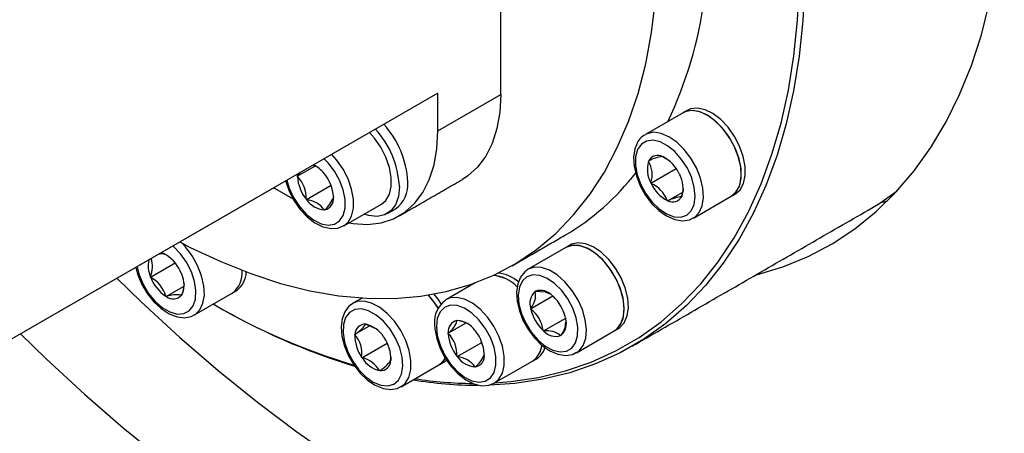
# Model space of a CAD drawing. Header units: millimetres. Extents: x 36 to 588, y 6 to 414.
# Tile 25 of 57: x 482.94 to 489.58, y 103.44 to 106.23. Entities that reach past the tile are written whole.
import ezdxf

# ---------------------------------------------------------------- set-up
doc = ezdxf.new("R2010")
doc.units = ezdxf.units.MM

msp = doc.modelspace()

# ---------------------------------------------------------------- linework, layer by layer
at = {"color": 7, "linetype": 'Continuous', "lineweight": 30}
for p, q in [((486.1857292, 105.7246319), (486.1857292, 108.9907945)), ((485.7614664, 105.7344689), (479.8571228, 102.3259639)), ((485.7614664, 105.4797102), (485.7614664, 105.7344689)), ((485.7614664, 105.4797102), (486.1857292, 105.7246319)), ((487.4148114, 105.6021337), (487.160255, 105.4551814)), ((487.1813073, 105.2768315), (487.1832503, 105.2774303)), ((487.1816276, 105.2738432), (487.1813073, 105.2768315)), ((487.2765297, 105.3062345), (487.2784727, 105.3068357)), ((487.2784727, 105.3068357), (487.2807359, 105.3044463)), ((484.8139842, 105.1748744), (484.9321808, 105.2431079)), ((484.8152064, 105.1766169), (484.8368594, 105.2007029)), ((484.9952451, 105.1927167), (484.9976938, 105.1913031)), ((487.1972936, 105.1273832), (487.3681717, 105.226029)), ((484.8139842, 105.1748744), (484.8152064, 105.1766169)), ((484.8152064, 105.1717208), (484.8139842, 105.1748744)), ((484.8158681, 105.1885873), (484.8152064, 105.1766169)), ((484.9976938, 105.1913031), (484.9989161, 105.1881494)), ((487.1972936, 105.1273832), (487.1969733, 105.1303715)), ((487.1995569, 105.1249937), (487.1972936, 105.1273832)), ((487.389361, 105.1897786), (487.3916243, 105.1873916)), ((487.3916243, 105.1873916), (487.3919446, 105.1844033)), ((484.6569661, 105.0966472), (478.7526225, 101.6881422)), ((484.6569661, 105.096854), (484.6569661, 105.0966472)), ((484.6569661, 105.0966472), (484.7863653, 105.0219466)), ((484.8752193, 105.0170446), (485.0416509, 105.1131235)), ((487.3104453, 105.0079391), (487.4119201, 105.0665193)), ((484.8752193, 105.0170446), (484.8739971, 105.0201983)), ((484.8776681, 105.015631), (484.8752193, 105.0170446)), ((485.0577067, 105.0366245), (485.0589332, 105.0334684)), ((485.0589332, 105.0334684), (485.0577067, 105.0317283)), ((487.3104453, 105.0079391), (487.308182, 105.0103285)), ((487.3123882, 105.0085379), (487.3104453, 105.0079391)), ((487.4076106, 105.0379433), (487.4056676, 105.0373445)), ((487.4072903, 105.0409316), (487.4076106, 105.0379433)), ((487.4852325, 104.8922479), (487.7397889, 105.0392002)), ((484.9976938, 104.9463416), (484.9952451, 104.9477552)), ((484.9989161, 104.948084), (484.9976938, 104.9463416)), ((485.127228, 104.8390367), (485.3817865, 104.9859903)), ((486.6254136, 104.6935851), (486.3708571, 104.5466328)), ((483.9279373, 104.6449235), (483.9300615, 104.6451111)), ((483.9300615, 104.6451111), (483.9321815, 104.6424734)), ((483.8239947, 104.4941985), (483.9904326, 104.5902811)), ((483.8239947, 104.4941985), (483.8239947, 104.4970262)), ((483.8261147, 104.4915608), (483.8239947, 104.4941985)), ((484.034004, 104.5158056), (484.036124, 104.5131679)), ((484.036124, 104.5131679), (484.036124, 104.5103402)), ((483.9300615, 104.3622529), (484.0481443, 104.4304207)), ((486.0126616, 104.4540187), (485.81902, 104.3422318)), ((486.4178214, 104.3964724), (486.4184578, 104.3988378)), ((486.4184578, 104.3988378), (486.4208222, 104.3982028)), ((483.9300615, 104.3622529), (483.9279373, 104.3648931)), ((483.9321815, 104.3624429), (483.9300615, 104.3622529)), ((484.036124, 104.3717389), (484.034004, 104.3715488)), ((484.036124, 104.3745666), (484.036124, 104.3717389)), ((484.1208308, 104.2385449), (484.3753872, 104.3854972)), ((485.2510512, 104.3526492), (485.1894388, 104.3170811)), ((485.81902, 104.3422318), (485.813052, 104.3385227)), ((486.3867591, 104.2805262), (486.5367703, 104.3671258)), ((486.5343911, 104.3677828), (486.5367598, 104.3671479)), ((486.5367598, 104.3671479), (486.5384878, 104.36415)), ((486.3867591, 104.2805262), (486.3873913, 104.2828916)), ((486.3884914, 104.2775259), (486.3867591, 104.2805262)), ((485.8907624, 104.2005277), (485.8919846, 104.2022702)), ((485.8919846, 104.2022702), (485.8944334, 104.2008565)), ((486.4733625, 104.1305248), (486.6233526, 104.2171123)), ((486.6216309, 104.2201468), (486.6233589, 104.2171489)), ((486.6233589, 104.2171489), (486.6227267, 104.2147835)), ((485.2022135, 104.1078448), (485.3018972, 104.1653909)), ((485.2752793, 104.1756241), (485.2767713, 104.1770064)), ((485.2767713, 104.1770064), (485.279199, 104.1752375)), ((485.279199, 104.1752375), (485.3367884, 104.1502584)), ((485.8307495, 104.1151385), (485.948944, 104.1833707)), ((486.0120147, 104.1329783), (486.0144592, 104.1315671)), ((486.0144592, 104.1315671), (486.0156856, 104.128411)), ((486.4733625, 104.1305248), (486.4716303, 104.1335252)), ((486.4757269, 104.1298924), (486.4733625, 104.1305248)), ((486.6958304, 103.9836993), (486.9503868, 104.1306516)), ((485.2022135, 104.1078448), (485.2037013, 104.1092296)), ((485.2031492, 104.1046935), (485.2022135, 104.1078448)), ((485.3957687, 104.0902202), (485.3981964, 104.0884488)), ((485.3981964, 104.0884488), (485.399132, 104.0852976)), ((485.8307495, 104.1151385), (485.8319717, 104.1168834)), ((485.8319717, 104.1119848), (485.8307495, 104.1151385)), ((486.5916603, 104.0988374), (486.5892958, 104.0994723)), ((486.5922967, 104.1012028), (486.5916603, 104.0988374)), ((485.2490808, 103.9501255), (485.4199547, 104.0487689)), ((485.8919846, 103.9573086), (486.0584141, 104.0533863)), ((485.2490808, 103.9501255), (485.2481452, 103.9532768)), ((485.2515085, 103.9483542), (485.2490808, 103.9501255)), ((485.4446823, 103.9566194), (485.444128, 103.9338833)), ((485.444128, 103.9338833), (485.4450679, 103.9307271)), ((485.8919846, 103.9573086), (485.8907624, 103.9604623)), ((485.8944334, 103.955895), (485.8919846, 103.9573086)), ((486.0744763, 103.9768885), (486.0756985, 103.9737324)), ((486.0756985, 103.9737324), (486.0744763, 103.9719899)), ((485.4450679, 103.9307271), (485.4435759, 103.9293448)), ((485.5144121, 103.7541501), (485.7689685, 103.9011024)), ((486.0144592, 103.8866056), (486.0120147, 103.8880168)), ((486.0156856, 103.8883456), (486.0144592, 103.8866056)), ((486.1439975, 103.7792983), (486.3985539, 103.9262506)), ((485.3705101, 103.8615655), (485.3680825, 103.8633368)), ((485.3719979, 103.8629503), (485.3705101, 103.8615655))]:
    msp.add_line(p, q, dxfattribs=at)
at = {"color": 7, "linetype": 'Continuous', "lineweight": 30, "flags": 128}
for points in [[(487.9007582, 104.5060893), (487.9093309, 104.5082729), (488.0872665, 104.5628385), (488.2573543, 104.6331091), (488.4190718, 104.718868), (488.5719215, 104.8198499), (488.7154273, 104.9357409), (488.8491466, 105.0661831), (488.9726664, 105.2107751), (489.0856031, 105.3690691), (489.1876111, 105.5405758), (489.2783743, 105.7247624), (489.3576104, 105.9210641), (489.4250749, 106.1288727), (489.4805612, 106.3475433), (489.5238966, 106.5764016), (489.5549462, 106.8147421), (489.573613, 107.0618274), (489.5798423, 107.3168909)], [(486.4411307, 103.816475), (486.6222778, 103.8603239), (486.7959355, 103.9199921), (486.9615558, 103.9952922), (487.1186118, 104.0859931), (487.2666189, 104.1918001), (487.405105, 104.3123848), (487.533636, 104.4473699), (487.6518073, 104.5963271), (487.7592523, 104.7587866), (487.8556211, 104.9342448), (487.9406228, 105.1221395), (488.0139836, 105.3218865), (488.0754717, 105.5328556), (488.1248973, 105.7543825), (488.1621045, 105.9857687), (488.1869712, 106.2262914), (488.1994256, 106.475189)], [(488.2347762, 106.4746208), (488.222267, 106.2246111), (488.1972866, 105.9830176), (488.159915, 105.7505972), (488.110266, 105.5280823), (488.048504, 105.3161714), (487.9748145, 105.1155337), (487.8894376, 104.9267946), (487.7926347, 104.7505576), (487.6847135, 104.5873704), (487.5660153, 104.4377464), (487.4369069, 104.3021626), (487.2978054, 104.1810377), (487.1491366, 104.0747585), (486.9913768, 103.983656), (486.8250189, 103.9080175), (486.65059, 103.8480791), (486.4686294, 103.8040379), (486.4686294, 103.8040379)], [(484.0231323, 104.7307413), (484.0931424, 104.6944354), (484.2978834, 104.5980158), (484.5010902, 104.516905), (484.7019916, 104.451417), (484.8998457, 104.4017877), (485.0939067, 104.3682068), (485.2834453, 104.3508033), (485.4677576, 104.3496331), (485.6461442, 104.364713), (485.8179432, 104.3959751), (485.9825098, 104.4433095), (486.1392244, 104.5065364), (486.2875012, 104.5854194), (486.4267839, 104.6796617), (486.556554, 104.7889104), (486.6763227, 104.9127567), (486.785639, 105.050738), (486.8840983, 105.2023361), (486.9713254, 105.3669815), (487.0470001, 105.5440584), (487.1108357, 105.7329025), (487.162592, 105.9328057), (487.2020752, 106.1430233), (487.2291377, 106.3627619)], [(486.1857292, 105.7246319), (486.179285, 105.6053226), (486.1600449, 105.4951936), (486.1282915, 105.3958511), (486.0844841, 105.3087478), (486.0292675, 105.2351444), (485.9634425, 105.1761214), (485.9267958, 105.1523234)], [(487.7397889, 105.0392002), (487.7467347, 105.0435689), (487.7779697, 105.0754918), (487.7983899, 105.12063), (487.8068909, 105.1765522), (487.8030134, 105.2402433), (487.7869681, 105.3082722), (487.759619, 105.3769668), (487.7224412, 105.4426284), (487.6774411, 105.5017139), (487.6270419, 105.5510383), (487.5739579, 105.5879444), (487.5210552, 105.6104418), (487.471187, 105.6173166), (487.4270382, 105.608199), (487.4148114, 105.6021337)], [(487.7397889, 105.0392002), (487.7711209, 105.0661904), (487.7943691, 105.1082286), (487.8059215, 105.1617151), (487.8051418, 105.2237761), (487.7920847, 105.2910558), (487.7674456, 105.3599356), (487.7325565, 105.4266949), (487.689297, 105.487742), (487.640002, 105.5397774), (487.5873227, 105.5800052), (487.5341081, 105.6062477), (487.4832199, 105.6170963), (487.4374021, 105.611967), (487.4148114, 105.6021337)], [(487.7680736, 105.0555286), (487.7994056, 105.0825189), (487.8226538, 105.124557), (487.8342063, 105.1780436), (487.8334265, 105.2401046), (487.8203694, 105.3073842), (487.7957304, 105.376264), (487.7608412, 105.4430233), (487.7175817, 105.5040704), (487.6682868, 105.5561058), (487.6156074, 105.5963336), (487.5623928, 105.6225761), (487.5115047, 105.6334247), (487.4656869, 105.6282955), (487.4430961, 105.6184621)], [(485.1623616, 104.8593158), (485.191013, 104.8546754), (485.2883427, 104.849073), (485.3796876, 104.8601052), (485.4637073, 104.8876139), (485.5391797, 104.9311997), (485.6050046, 104.9902227), (485.6602212, 105.0638261), (485.7040287, 105.1509293), (485.7357821, 105.2502719), (485.7550221, 105.3604009), (485.7614664, 105.4797102)], [(485.3817865, 104.9859903), (485.4113019, 105.0107878), (485.4352498, 105.0520254), (485.4475567, 105.1048769), (485.4475567, 105.1664926), (485.4352498, 105.2335533), (485.4113019, 105.3024405), (485.3770028, 105.3694432), (485.3342027, 105.4309454), (485.3008013, 105.4685323)], [(487.4866612, 104.8930876), (487.4921783, 104.8966166), (487.5234133, 104.9285395), (487.5438334, 104.9736777), (487.5523345, 105.0295999), (487.5484569, 105.093291), (487.5324116, 105.1613199), (487.5050625, 105.2300145), (487.4678848, 105.2956761), (487.4228846, 105.3547616), (487.3724854, 105.404086), (487.3194015, 105.4409921), (487.2664987, 105.4634895), (487.2166306, 105.4703643), (487.1724818, 105.4612467), (487.1605669, 105.4553615)], [(487.1082753, 105.3539246), (487.0949442, 105.3053535), (487.0941519, 105.2474853), (487.1059445, 105.1839555), (487.1295805, 105.1187574), (487.1635804, 105.0559841), (487.2057989, 104.9995849), (487.2535934, 104.9531001), (487.3039504, 104.9194522), (487.3537174, 104.9007507), (487.3997544, 104.8981804), (487.4391786, 104.9118944), (487.4695117, 104.9410308), (487.4888402, 104.983767), (487.4959588, 105.0374089), (487.4904165, 105.0985885), (487.4725589, 105.1634659), (487.4435155, 105.2279577), (487.4051029, 105.2880173), (487.359736, 105.3398705), (487.3102725, 105.3802544), (487.25981, 105.4066383), (487.2115266, 105.4173582), (487.1684567, 105.4117449), (487.1333021, 105.3901469), (487.1082753, 105.3539246)], [(487.1001135, 105.3867402), (487.0899667, 105.358571), (487.0815078, 105.3033162), (487.084791, 105.2414359), (487.0996899, 105.175882), (487.1252288, 105.1103423), (487.1600358, 105.047855), (487.2025177, 104.99125), (487.2508728, 104.9431931), (487.3033035, 104.906036), (487.3580986, 104.8820173), (487.4129169, 104.873542), (487.4577654, 104.8802175), (487.4861787, 104.8949551)], [(484.7438265, 105.1469996), (484.7598592, 105.0940097), (484.7895516, 105.0296761), (484.8284743, 104.9700229), (484.8741825, 104.9188), (484.923802, 104.8792241), (484.9742181, 104.8537819), (485.0222612, 104.8440719), (485.0649139, 104.8507072), (485.0994953, 104.8732664), (485.1238309, 104.9103354), (485.1363949, 104.9595854), (485.1363949, 105.0179184), (485.1238309, 105.081672), (485.0994953, 105.1468383), (485.0649139, 105.2093244), (485.0222612, 105.2652053), (484.9957003, 105.2924043)], [(485.1287158, 104.8399105), (485.1567434, 104.8638343), (485.1806912, 104.9050718), (485.1929981, 104.9579233), (485.1929981, 105.0195391), (485.1806912, 105.0865998), (485.1567434, 105.155487), (485.1224443, 105.2224897), (485.0796442, 105.2839919), (485.0462428, 105.3215787)], [(487.2807359, 105.3044463), (487.2991689, 105.2946947), (487.3006841, 105.2935596)], [(484.9189087, 105.2480743), (484.9496317, 105.2365792), (484.9512838, 105.2352312)], [(484.736337, 105.1426759), (484.737161, 105.1382751), (484.7603017, 105.0724456), (484.7930583, 105.0089738), (484.8338817, 104.9507346), (484.8810103, 104.9004364), (484.932636, 104.8605002), (484.9870307, 104.833172), (485.0421735, 104.8208056), (485.0883033, 104.8239359), (485.1287242, 104.840767)], [(485.502141, 105.1041738), (485.4955282, 105.0377781), (485.4760016, 104.9821226), (485.4444673, 104.9398087), (485.402409, 104.912815), (485.3517864, 104.9024022), (485.2949682, 104.9090622), (485.265183, 104.9186765)], [(487.4139579, 105.1028376), (487.414234, 105.0793221), (487.4072903, 105.0409316)], [(488.6621263, 104.9456166), (488.7401275, 104.9932179), (488.8578773, 105.0755731)], [(488.7412107, 104.9939158), (488.7578587, 104.9981175), (488.7916183, 105.007093)], [(483.7338679, 104.563756), (483.7477132, 104.5098654), (483.7747799, 104.4449865), (483.8116078, 104.3837952), (483.8558746, 104.3301362), (483.9048029, 104.2873845), (483.9553159, 104.258224), (484.0042442, 104.2444843), (484.048511, 104.2470338), (484.0853389, 104.2657045), (484.1124056, 104.2993329), (484.1280168, 104.3457993), (484.1311863, 104.4021882), (484.1217201, 104.4649517), (484.1002125, 104.5301499), (484.0680123, 104.5936851), (484.0271468, 104.651564), (483.9801783, 104.7001538), (483.9761491, 104.7036211)], [(484.1235282, 104.2401561), (484.1255006, 104.2414022), (484.1573637, 104.2724321), (484.1785003, 104.3168086), (484.1877642, 104.3721396), (484.1846622, 104.4354439), (484.1693587, 104.5033049), (484.1426797, 104.5720677), (484.1060625, 104.6380262), (484.0614838, 104.697618), (484.038126, 104.7228242)], [(486.9503868, 104.1306516), (486.9681686, 104.1434558), (486.9961794, 104.1797295), (487.0129623, 104.2285296), (487.0176111, 104.2872281), (487.0098813, 104.3526564), (486.9901777, 104.4212933), (486.9595749, 104.4894327), (486.9197124, 104.5534077), (486.8727481, 104.6097627), (486.8212068, 104.6554659), (486.7678699, 104.6880477), (486.7156163, 104.7057536), (486.667257, 104.7076302), (486.6254009, 104.6935753), (486.6254009, 104.6935753)], [(486.9503868, 104.1306516), (486.9595749, 104.1365926), (486.9901777, 104.1693988), (487.0098813, 104.2152863), (487.0176111, 104.2717901), (487.0129623, 104.3358559), (486.9961794, 104.4040332), (486.9681686, 104.4726474), (486.9304387, 104.5379974), (486.8850213, 104.5965646), (486.8343734, 104.6451833), (486.7812178, 104.68124), (486.7284205, 104.7027884), (486.6788347, 104.7086655), (486.6351242, 104.6985576), (486.6254136, 104.6935851)], [(486.9786716, 104.14698), (486.9878596, 104.152921), (487.0184624, 104.1857272), (487.0381661, 104.2316148), (487.0458958, 104.2881185), (487.041247, 104.3521843), (487.0244641, 104.4203616), (486.9964533, 104.4889758), (486.9587235, 104.5543259), (486.913306, 104.6128931), (486.8626582, 104.6615117), (486.8095026, 104.6975685), (486.7567052, 104.7191169), (486.7071194, 104.7249939), (486.663409, 104.714886), (486.6536983, 104.7099135)], [(483.7264269, 104.5594602), (483.7397432, 104.5085106), (483.767322, 104.443358), (483.803857, 104.3818613), (483.8477087, 104.3268139), (483.8970458, 104.2808303), (483.9501107, 104.2462077), (484.0051609, 104.2252003), (484.0538615, 104.2199282), (484.0981368, 104.2281051), (484.1232521, 104.2422962)], [(486.3708403, 104.5466206), (486.3476363, 104.5297127), (486.3185234, 104.4934147), (486.2999261, 104.4476729), (486.2920299, 104.392816), (486.2957072, 104.3307349), (486.3109749, 104.2651311), (486.3368467, 104.199645), (486.3719403, 104.1373062), (486.4146519, 104.0809458), (486.4631651, 104.0332138), (486.5157053, 103.9964607), (486.5705468, 103.9729213), (486.6253019, 103.9650008), (486.6699565, 103.9721776), (486.6972676, 103.9867582)], [(486.6976849, 103.9847921), (486.7136122, 103.9965035), (486.741623, 104.0327772), (486.7584058, 104.0815773), (486.7630546, 104.1402758), (486.7553249, 104.2057041), (486.7356213, 104.274341), (486.7050184, 104.3424805), (486.6651559, 104.4064554), (486.6181917, 104.4628104), (486.5666503, 104.5085136), (486.5133135, 104.5410954), (486.4610598, 104.5588013), (486.4127005, 104.5606779), (486.3708445, 104.546623)], [(483.5987704, 104.485972), (483.7630293, 104.3263534), (484.0207447, 104.0884829), (484.2817727, 103.8626414), (484.5455446, 103.6493204), (484.811487, 103.4489847), (485.0790309, 103.2620625)], [(486.3625584, 104.4956559), (486.3315973, 104.4674368), (486.3115354, 104.4254817), (486.3036329, 104.3724286), (486.3083871, 104.311609), (486.3254987, 104.246846), (486.353893, 104.1822081), (486.3917873, 104.1217542), (486.4367959, 104.0692877), (486.4860951, 104.0281032), (486.536587, 104.0007873), (486.5850938, 103.98906), (486.6285767, 103.9936512), (486.6642961, 104.0142808), (486.6900099, 104.0496465), (486.7041038, 104.0975266), (486.7056886, 104.154918), (486.6946714, 104.2182069), (486.6717393, 104.2834196), (486.6383295, 104.3464631), (486.5965493, 104.403371), (486.5490203, 104.4505688), (486.4987307, 104.4850903), (486.4488372, 104.5047676), (486.4024757, 104.5083648), (486.3625584, 104.4956559)], [(484.0509682, 104.4510592), (484.0441467, 104.4012599), (484.036124, 104.3745666)], [(486.4208222, 104.3982028), (486.4856335, 104.3934864), (486.5159624, 104.3818823)], [(485.2639797, 104.33156), (485.2173864, 104.3284287), (485.1910826, 104.3180109)], [(485.5166459, 103.7554765), (485.5420689, 103.7768108), (485.5667079, 103.817243), (485.5797692, 103.8694448), (485.5805447, 103.930608), (485.5689965, 103.9974303), (485.5457441, 104.0663127), (485.5120435, 104.1335393), (485.4697112, 104.1954869), (485.4210273, 104.248817), (485.3686219, 104.2906509), (485.3153146, 104.3187355), (485.2639797, 104.33156)], [(485.7652933, 104.2826987), (485.7242676, 104.3424392), (485.6986676, 104.3724368)], [(485.7650784, 104.2830588), (485.7355419, 104.3276374), (485.6986676, 104.3724368)], [(485.7849211, 104.3131064), (485.7638266, 104.3439658), (485.7358495, 104.3788666)], [(486.1454811, 103.7801745), (486.173513, 103.8040959), (486.1974608, 103.8453334), (486.2097635, 103.8981874), (486.2097635, 103.9598056), (486.1974608, 104.0268614), (486.173513, 104.0957486), (486.1392138, 104.1627513), (486.0964137, 104.2242535), (486.047418, 104.2769435), (485.9948693, 104.3179792), (485.9416041, 104.3451465), (485.8904842, 104.3569854), (485.8442744, 104.3528515), (485.81902, 104.3422318)], [(485.192113, 104.3168781), (485.1627219, 104.2968988), (485.1346922, 104.2595544), (485.1171759, 104.2128454), (485.1104409, 104.1571089), (485.1153405, 104.0944731), (485.1317693, 104.0287343), (485.1586632, 103.9634369), (485.1946229, 103.9015909), (485.2380194, 103.8460033), (485.2870341, 103.7993079), (485.3398946, 103.7638178), (485.3948668, 103.7417798), (485.4438351, 103.7354528), (485.4885044, 103.7426163), (485.5163235, 103.7574585)], [(485.2465183, 104.2788083), (485.2026392, 104.2752367), (485.1663634, 104.2555829), (485.1399669, 104.2210834), (485.1251143, 104.1739041), (485.1227372, 104.1170067), (485.1329789, 104.0539732), (485.1552029, 103.9887579), (485.1880101, 103.9254613), (485.2293392, 103.8680618), (485.2765943, 103.8201607), (485.3268038, 103.7847753), (485.3768153, 103.7641222), (485.4234887, 103.7595029), (485.4638822, 103.7712093), (485.4954671, 103.7985014), (485.5162539, 103.8396657), (485.5249404, 103.8921153), (485.5209786, 103.9525577), (485.504613, 104.0171943), (485.4768803, 104.0819588), (485.4395172, 104.1427875), (485.3948752, 104.1958551), (485.3457531, 104.2378305), (485.2952443, 104.2660711), (485.2465183, 104.2788083)], [(485.7516989, 104.1607734), (485.7580293, 104.0992459), (485.7766245, 104.0342737), (485.806317, 103.9699401), (485.8452396, 103.910287), (485.8909478, 103.859064), (485.9405715, 103.8194857), (485.9909876, 103.7940435), (486.0390308, 103.784336), (486.0816792, 103.7909712), (486.1162607, 103.8135304), (486.1405963, 103.8506019), (486.1531602, 103.8998494), (486.1531602, 103.9581824), (486.1405963, 104.021936), (486.1162607, 104.0871024), (486.0816792, 104.1495909), (486.0390308, 104.2054669), (485.9909876, 104.2512289), (485.9405715, 104.2839959), (485.8909478, 104.3017118), (485.8452396, 104.3032625), (485.806317, 104.2885485), (485.7766245, 104.2584971), (485.7580293, 104.2149944), (485.7516989, 104.1607734)], [(485.7399841, 104.1771007), (485.7417037, 104.1436747), (485.7539305, 104.0785367), (485.777067, 104.0127096), (485.8098257, 103.9492366), (485.8506512, 103.8909962), (485.8977777, 103.8406968), (485.9494013, 103.8007643), (486.0037981, 103.7734323), (486.0589367, 103.7610685), (486.1050665, 103.7641987), (486.1454916, 103.7810298)], [(482.9485541, 104.1106099), (483.1211707, 103.9427086), (483.3796742, 103.7041106), (483.6414989, 103.477578), (483.9060757, 103.2636074)], [(485.7689685, 103.9011024), (485.7966253, 103.9237631), (485.8127001, 103.9464082)], [(485.7689685, 103.9011024), (485.7888028, 103.915766), (485.8125779, 103.9461867)], [(485.7972533, 103.9174308), (485.8170876, 103.9320944), (485.8200589, 103.934954)], [(486.4686294, 103.8040379), (486.279723, 103.7760206), (486.1118563, 103.7648084)], [(486.1451797, 103.7799864), (486.253063, 103.7885818), (486.4411307, 103.816475)]]:
    msp.add_lwpolyline(points, dxfattribs=at)
at = {"color": 7, "linetype": 'Continuous', "lineweight": 30}
for centre, radius, start, end in [((484.7699008, 106.7552685), 2.8156668, 334.47737875, 352.12918306), ((484.9389662, 105.1067503), 0.6204739, 2.77877775, 42.31985078), ((484.8823967, 105.0740934), 0.6204739, 2.77877775, 42.31985078), ((487.2121507, 105.3467533), 0.1189592, 115.31555384, 160.35810444), ((487.3604014, 105.2204082), 0.1865888, 163.35873913, 208.85149579), ((487.0410371, 105.1862492), 0.1656454, 340.28552222, 31.92471269), ((487.2436773, 105.2471834), 0.0675744, 60.91113908, 153.40962694), ((487.2978097, 105.0718808), 0.2353178, 95.18841064, 119.13235538), ((487.1683868, 105.0892332), 0.2427735, 24.46600261, 62.43378394), ((484.8334263, 105.0664874), 0.2052295, 37.95658255, 63.9174555), ((485.7699446, 106.2204462), 1.6750673, 300.33690833, 322.45130902), ((485.0788765, 105.186858), 0.2641042, 183.28572852, 219.12671942), ((484.6745807, 105.0299915), 0.1996567, 357.18850879, 45.22393915), ((484.7940218, 105.0214842), 0.2641192, 3.28621144, 39.12561588), ((485.3619962, 105.115516), 0.1978657, 305.12974143, 6.18407388), ((487.2285401, 105.0943691), 0.1865669, 343.35592101, 28.8543139), ((487.4205305, 105.2255432), 0.2427747, 204.46692298, 242.43407774), ((487.1216477, 104.9424043), 0.1985163, 20.00849312, 66.8925076), ((485.007143, 105.1041389), 0.1568356, 214.35614751, 265.64922902), ((484.8612586, 104.8514322), 0.1650167, 35.71236931, 84.29300722), ((484.9834057, 105.0214688), 0.075006, 281.93422933, 7.86167767), ((484.8772133, 105.0961078), 0.1916314, 309.4265081, 340.36939891), ((487.3452387, 105.0675924), 0.0675766, 240.9139579, 333.40953733), ((487.4539307, 104.7156336), 0.3253109, 98.53189275, 115.79160248), ((483.9952695, 104.5697599), 0.1860786, 167.59086248, 203.0090233), ((483.6583751, 104.5667548), 0.1796996, 337.16809359, 17.02378277), ((483.9000857, 104.5707224), 0.079256, 69.42622188, 106.49982669), ((483.8664216, 104.5379257), 0.1234208, 60.10434084, 75.90474385), ((483.7872256, 104.4216906), 0.2641159, 20.87557787, 56.71293139), ((484.2744776, 104.5212009), 0.1691102, 306.63457076, 5.94306547), ((484.2748784, 104.5210249), 0.1687299, 306.56102536, 6.01661087), ((484.310601, 104.5314493), 0.159576, 305.67869881, 358.8708968), ((484.0728931, 104.5856758), 0.2641159, 200.87557787, 236.71293139), ((483.7307456, 104.3106386), 0.2045193, 15.38347832, 62.20503094), ((483.8946945, 104.4424534), 0.1568787, 334.35877961, 25.64122039), ((486.1163643, 104.2538408), 0.2512248, 43.97754819, 85.83333527), ((486.1129161, 104.2464629), 0.25885, 44.60516344, 85.19075165), ((486.1419841, 104.2712881), 0.250691, 49.56987184, 83.91686403), ((486.4878419, 104.3168461), 0.1060341, 131.32725958, 198.67635428), ((486.2887589, 104.3701835), 0.1317127, 318.49048159, 11.51313228), ((486.4547877, 104.2978015), 0.105991, 41.31951181, 108.69053141), ((483.9995592, 104.1828682), 0.191799, 79.65420454, 110.56643367), ((483.9782039, 104.4216638), 0.0750012, 232.14812565, 318.07251257), ((485.9121211, 104.1945531), 0.1730194, 125.13297019, 185.78927786), ((486.3461353, 104.1570877), 0.2826204, 12.89252558, 47.10915157), ((486.4435912, 108.06355), 4.3468764, 239.66177793, 253.30079089), ((486.4959792, 108.1259286), 4.4271133, 239.63760219, 252.96438437), ((486.6639427, 104.3405573), 0.282571, 192.88905391, 227.11094624), ((486.2602807, 104.107503), 0.2129455, 7.0191584, 52.98084175), ((485.9062889, 104.1271316), 0.0750204, 101.94447115, 187.85143586), ((485.7486219, 104.2379502), 0.1469843, 304.54593235, 345.24997465), ((485.8825294, 104.0444576), 0.1568513, 34.35791599, 85.64746055), ((485.8722616, 104.0169912), 0.1851973, 58.85333611, 83.12406151), ((486.5222873, 104.1808261), 0.1060245, 311.3238028, 18.67981106), ((485.271278, 104.1081575), 0.0675851, 86.60583915, 179.09110663), ((485.0831537, 104.3109687), 0.2350115, 300.86008304, 324.83686274), ((485.2361077, 103.993729), 0.1865535, 31.14667323, 76.64485335), ((486.4955214, 103.9765856), 0.1545793, 52.6528822, 97.35716102), ((486.4784798, 104.1913486), 0.1451914, 321.61991254, 359.66299926), ((485.4457614, 104.0943957), 0.2428307, 177.56951638, 215.53085488), ((485.0526083, 103.9775638), 0.1970394, 352.91974165, 40.18062961), ((485.2015409, 103.9441862), 0.2428058, 357.56804218, 35.53283195), ((486.0957087, 104.127148), 0.2641724, 183.29051142, 219.12193653), ((485.6913948, 103.9702744), 0.1996089, 357.18238977, 45.23005817), ((485.8107394, 103.9617254), 0.2641724, 3.29051142, 39.12193653), ((486.5553276, 104.1998636), 0.1059823, 221.31636856, 288.69367466), ((486.3188422, 104.0469434), 0.1446399, 303.4428386, 355.06487201), ((486.314527, 104.0494997), 0.1491672, 304.28481138, 354.19418232), ((486.3572233, 104.0540976), 0.1314637, 301.97445989, 344.28132808), ((485.41117, 104.0448481), 0.1865553, 211.14732945, 256.64616985), ((485.2139075, 103.7743659), 0.1780049, 29.98828198, 77.80521732), ((486.0239186, 104.0444158), 0.1568513, 214.35791599, 265.64746055), ((485.8780009, 103.7916515), 0.1650635, 35.71877794, 84.28659859), ((486.0001592, 103.9617418), 0.0750204, 281.94447115, 7.85143586), ((485.8938129, 104.0364889), 0.1918317, 309.44306193, 340.35284507), ((485.3760042, 103.9304115), 0.0675801, 266.60138962, 359.09555616), ((485.1893565, 104.131631), 0.3248803, 304.20673887, 321.49020691), ((486.046293, 106.4923281), 2.7286895, 260.49576132, 269.68821332), ((486.0203427, 106.4814208), 2.7051891, 261.22251657, 269.49479216)]:
    msp.add_arc(centre, radius, start, end, dxfattribs=at)
for points in [[(487.4430961, 105.6184621), (487.4148114, 105.6021337)], [(485.502533, 104.9074017), (485.9267958, 105.1523234)], [(487.7397889, 105.0392002), (487.7680736, 105.0555286)], [(485.4192846, 104.9210344), (485.4758541, 104.9536913)], [(487.0711355, 104.0271571), (488.6621263, 104.9456166)], [(486.2624407, 104.5706434), (486.6159937, 104.7747452)], [(486.6536983, 104.7099135), (486.6254136, 104.6935851)], [(484.3753872, 104.3854972), (484.403672, 104.4018256)], [(484.2479625, 104.3119351), (484.2582169, 104.3060135)], [(486.9503868, 104.1306516), (486.9786716, 104.14698)], [(486.3985539, 103.9262506), (486.4268387, 103.9425791)], [(485.7689685, 103.9011024), (485.7972533, 103.9174308)]]:
    msp.add_open_spline(points, degree=1, dxfattribs=at)

doc.saveas('drawing.dxf')
